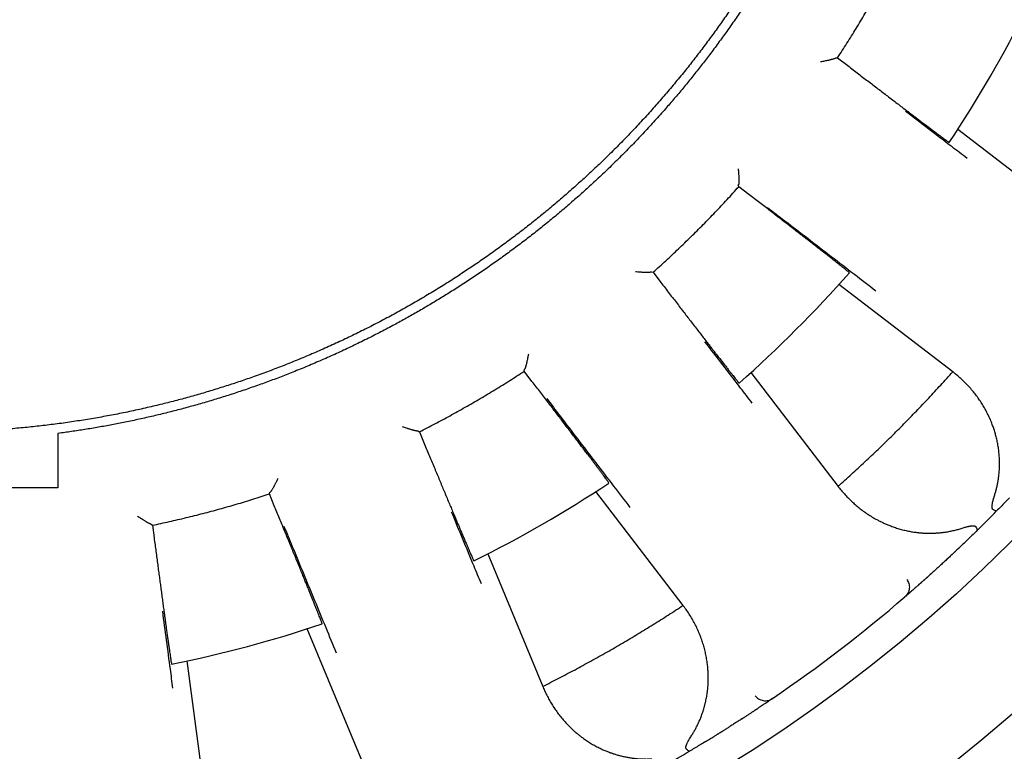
# Model space of a CAD drawing. Header units: millimetres. Extents: x 8 to 428, y 12 to 219.
# Tile 25 of 57: x 229 to 245, y 173 to 184. Entities that reach past the tile are written whole.
import ezdxf

# ---------------------------------------------------------------- set-up
doc = ezdxf.new("R2010")
doc.units = ezdxf.units.MM

msp = doc.modelspace()

# ---------------------------------------------------------------- linework, layer by layer
at = {"color": 7, "linetype": 'Continuous', "lineweight": 30}
for p, q in [((242.236, 183.635), (242.238, 183.637)), ((242.238, 183.637), (242.266, 183.638)), ((242.266, 183.638), (242.426, 183.516)), ((244.159, 182.513), (245.949, 181.139)), ((240.704, 181.638), (240.706, 181.641)), ((240.71, 181.611), (240.704, 181.638)), ((240.87, 181.488), (240.71, 181.611)), ((239.334, 180.268), (239.336, 180.27)), ((239.336, 180.27), (239.364, 180.264)), ((239.364, 180.264), (239.486, 180.105)), ((244.077, 178.7), (242.287, 180.073)), ((237.336, 178.708), (237.338, 178.736)), ((237.458, 178.549), (237.336, 178.708)), ((237.338, 178.736), (237.34, 178.738)), ((240.901, 178.687), (242.275, 176.897)), ((244.088, 178.691), (244.077, 178.7)), ((235.659, 177.768), (235.662, 177.769)), ((235.662, 177.769), (235.687, 177.756)), ((235.687, 177.756), (235.764, 177.57)), ((233.326, 176.778), (233.334, 176.805)), ((233.403, 176.592), (233.326, 176.778)), ((233.334, 176.805), (233.337, 176.806)), ((239.835, 175.025), (238.461, 176.815)), ((242.275, 176.897), (242.283, 176.886)), ((231.462, 176.304), (231.465, 176.304)), ((231.465, 176.304), (231.486, 176.285)), ((231.486, 176.285), (231.512, 176.086)), ((236.764, 175.835), (237.627, 173.75)), ((243.943, 175.709), (243.945, 175.711)), ((243.541, 175.347), (243.542, 175.348)), ((243.353, 175.183), (243.326, 175.16)), ((243.375, 175.202), (243.377, 175.203)), ((239.843, 175.014), (239.835, 175.025)), ((234.786, 172.573), (233.923, 174.658)), ((232.029, 174.151), (232.324, 171.914)), ((237.627, 173.75), (237.633, 173.737)), ((241.185, 173.522), (241.187, 173.523)), ((241.241, 173.56), (241.212, 173.54)), ((241.004, 173.4), (241.005, 173.401)), ((240.548, 173.105), (240.55, 173.106))]:
    msp.add_line(p, q, dxfattribs=at)
for radius in [26, 24]:
    msp.add_circle((228, 192.974), radius, dxfattribs=at)
for radius, start, end in [(19.25, 326.3481, 333.6519), (19.25, 311.3481, 318.6519), (19.25, 296.3481, 303.6519), (23.5, 314.4747, 315.5253), (23.5, 304.2948, 310.7052), (19.25, 281.3481, 288.6519), (23.5, 299.4747, 300.5253)]:
    msp.add_arc((228, 192.974), radius, start, end, dxfattribs=at)
for points, knots in [([(238.766, 203.74), (238.826, 203.68), (238.945, 203.559), (239.121, 203.374), (239.293, 203.186), (239.463, 202.996), (239.629, 202.802), (239.792, 202.606), (239.947, 202.413), (240.095, 202.223), (240.235, 202.036), (240.373, 201.847), (240.508, 201.656), (240.64, 201.463), (240.772, 201.262), (240.906, 201.053), (241.039, 200.836), (241.169, 200.617), (241.295, 200.395), (241.417, 200.171), (241.536, 199.946), (241.648, 199.724), (241.753, 199.508), (241.851, 199.296), (241.947, 199.082), (242.039, 198.868), (242.128, 198.651), (242.216, 198.427), (242.303, 198.195), (242.388, 197.955), (242.469, 197.713), (242.547, 197.47), (242.62, 197.226), (242.689, 196.981), (242.752, 196.741), (242.81, 196.507), (242.863, 196.279), (242.912, 196.051), (242.957, 195.822), (242.999, 195.592), (243.039, 195.354), (243.075, 195.109), (243.109, 194.856), (243.138, 194.603), (243.164, 194.349), (243.184, 194.095), (243.201, 193.841), (243.213, 193.593), (243.221, 193.353), (243.225, 193.119), (243.225, 192.885), (243.222, 192.651), (243.215, 192.418), (243.205, 192.177), (243.19, 191.93), (243.17, 191.676), (243.146, 191.422), (243.118, 191.168), (243.086, 190.915), (243.049, 190.663), (243.01, 190.418), (242.967, 190.181), (242.923, 189.952), (242.874, 189.723), (242.823, 189.495), (242.768, 189.268), (242.707, 189.035), (242.641, 188.796), (242.569, 188.552), (242.493, 188.308), (242.413, 188.066), (242.329, 187.825), (242.24, 187.586), (242.151, 187.355), (242.06, 187.132), (241.969, 186.917), (241.874, 186.703), (241.776, 186.491), (241.675, 186.28), (241.568, 186.065), (241.453, 185.845), (241.332, 185.621), (241.207, 185.398), (241.078, 185.178), (240.946, 184.96), (240.81, 184.745), (240.674, 184.537), (240.539, 184.338), (240.405, 184.146), (240.268, 183.957), (240.128, 183.77), (239.986, 183.585), (239.836, 183.396), (239.678, 183.205), (239.513, 183.011), (239.344, 182.819), (239.173, 182.631), (238.998, 182.445), (238.82, 182.262), (238.644, 182.088), (238.471, 181.921), (238.3, 181.761), (238.126, 181.605), (237.951, 181.45), (237.773, 181.299), (237.652, 181.2), (237.592, 181.151)], [0, 0, 0, 0, 0.01, 0.02, 0.03, 0.04, 0.05, 0.06, 0.0699999, 0.0791666, 0.0883333, 0.0975, 0.1066666, 0.1158333, 0.125, 0.135, 0.145, 0.155, 0.165, 0.175, 0.185, 0.1949999, 0.2041666, 0.2133333, 0.2225, 0.2316666, 0.2408333, 0.25, 0.26, 0.27, 0.28, 0.29, 0.3, 0.31, 0.3199999, 0.3291666, 0.3383333, 0.3475, 0.3566666, 0.3658333, 0.375, 0.385, 0.395, 0.405, 0.415, 0.425, 0.435, 0.4449999, 0.4541666, 0.4633333, 0.4725, 0.4816666, 0.4908333, 0.5, 0.51, 0.52, 0.53, 0.54, 0.55, 0.56, 0.5699999, 0.5791666, 0.5883333, 0.5975, 0.6066666, 0.6158333, 0.625, 0.635, 0.645, 0.655, 0.665, 0.675, 0.685, 0.6949999, 0.7041666, 0.7133333, 0.7225, 0.7316666, 0.7408333, 0.75, 0.76, 0.77, 0.78, 0.79, 0.8, 0.81, 0.8199999, 0.8291666, 0.8383333, 0.8475, 0.8566666, 0.8658333, 0.875, 0.885, 0.895, 0.905, 0.915, 0.925, 0.935, 0.9449999, 0.9541666, 0.9633333, 0.9725, 0.9816666, 0.9908333, 1, 1, 1, 1]), ([(243.375, 192.974), (243.375, 192.892), (243.374, 192.726), (243.368, 192.478), (243.358, 192.231), (243.344, 191.983), (243.326, 191.736), (243.304, 191.488), (243.278, 191.249), (243.25, 191.016), (243.22, 190.791), (243.186, 190.566), (243.148, 190.342), (243.108, 190.118), (243.064, 189.895), (243.017, 189.672), (242.966, 189.451), (242.913, 189.23), (242.856, 189.01), (242.795, 188.791), (242.733, 188.576), (242.669, 188.367), (242.603, 188.163), (242.535, 187.96), (242.464, 187.758), (242.386, 187.546), (242.3, 187.325), (242.207, 187.095), (242.111, 186.867), (242.01, 186.64), (241.906, 186.415), (241.799, 186.191), (241.691, 185.976), (241.582, 185.768), (241.474, 185.568), (241.363, 185.37), (241.249, 185.173), (241.133, 184.978), (241.013, 184.785), (240.89, 184.593), (240.765, 184.403), (240.637, 184.215), (240.506, 184.03), (240.372, 183.846), (240.239, 183.667), (240.105, 183.494), (239.972, 183.326), (239.836, 183.16), (239.698, 182.996), (239.55, 182.826), (239.393, 182.649), (239.225, 182.466), (239.054, 182.287), (238.88, 182.11), (238.703, 181.936), (238.524, 181.764), (238.347, 181.601), (238.172, 181.445), (238, 181.295), (237.827, 181.149), (237.651, 181.005), (237.473, 180.863), (237.293, 180.725), (237.11, 180.589), (236.926, 180.455), (236.74, 180.325), (236.552, 180.197), (236.362, 180.072), (236.174, 179.952), (235.988, 179.837), (235.804, 179.727), (235.619, 179.619), (235.432, 179.514), (235.234, 179.407), (235.024, 179.297), (234.802, 179.185), (234.579, 179.077), (234.354, 178.973), (234.127, 178.872), (233.899, 178.775), (233.675, 178.685), (233.457, 178.6), (233.244, 178.521), (233.03, 178.445), (232.814, 178.372), (232.598, 178.302), (232.38, 178.236), (232.162, 178.173), (231.943, 178.113), (231.722, 178.056), (231.501, 178.003), (231.28, 177.953), (231.061, 177.907), (230.847, 177.865), (230.636, 177.826), (230.424, 177.791), (230.212, 177.759), (230.071, 177.74), (230, 177.73)], [0, 0, 0, 0, 0.0112, 0.0224, 0.0336, 0.0448, 0.056, 0.0672, 0.0784, 0.088667, 0.098933, 0.1092, 0.119467, 0.129733, 0.14, 0.150267, 0.160533, 0.1708, 0.181067, 0.191333, 0.2016, 0.21128, 0.22096, 0.23064, 0.24032, 0.25, 0.2612, 0.2724, 0.2836, 0.2948, 0.306, 0.3172, 0.3284, 0.338667, 0.348933, 0.3592, 0.369467, 0.379733, 0.39, 0.400267, 0.410533, 0.4208, 0.431067, 0.441333, 0.4516, 0.46128, 0.47096, 0.48064, 0.49032, 0.5, 0.5112, 0.5224, 0.5336, 0.5448, 0.556, 0.5672, 0.5784, 0.588667, 0.598933, 0.6092, 0.619467, 0.629733, 0.64, 0.650267, 0.660533, 0.6708, 0.681067, 0.691333, 0.7016, 0.71128, 0.72096, 0.73064, 0.74032, 0.75, 0.7612, 0.7724, 0.7836, 0.7948, 0.806, 0.8172, 0.8284, 0.838667, 0.848933, 0.8592, 0.869467, 0.879733, 0.89, 0.900267, 0.910533, 0.9208, 0.931067, 0.941333, 0.9516, 0.96128, 0.97096, 0.98064, 0.99032, 1, 1, 1, 1]), ([(242.236, 183.635), (242.235, 183.634), (242.234, 183.632), (242.229, 183.629), (242.221, 183.626), (242.211, 183.622), (242.198, 183.618), (242.186, 183.614), (242.177, 183.612), (242.172, 183.61), (242.166, 183.609), (242.161, 183.607), (242.155, 183.606), (242.146, 183.604), (242.132, 183.6), (242.113, 183.596), (242.089, 183.591), (242.062, 183.585), (242.03, 183.579), (242.008, 183.575), (241.996, 183.573)], [0, 0, 0, 0, 0.053198, 0.108567, 0.166412, 0.227001, 0.298398, 0.373812, 0.394266, 0.415017, 0.436067, 0.457421, 0.479081, 0.501052, 0.559716, 0.628138, 0.706356, 0.794396, 0.892273, 1, 1, 1, 1]), ([(242.426, 183.516), (242.455, 183.494), (242.512, 183.45), (242.597, 183.384), (242.681, 183.32), (242.763, 183.258), (242.843, 183.197), (242.921, 183.137), (242.996, 183.08), (243.072, 183.022), (243.147, 182.964), (243.222, 182.907), (243.294, 182.853), (243.348, 182.811), (243.387, 182.782), (243.413, 182.763), (243.437, 182.744), (243.461, 182.726), (243.485, 182.708), (243.508, 182.69), (243.53, 182.674), (243.566, 182.646), (243.615, 182.609), (243.673, 182.565), (243.728, 182.524), (243.778, 182.487), (243.824, 182.452), (243.865, 182.421), (243.902, 182.394), (243.934, 182.37), (243.961, 182.35), (243.984, 182.334), (244.002, 182.321), (244.014, 182.313), (244.022, 182.308), (244.023, 182.307), (244.024, 182.307)], [0, 0, 0, 0, 0.03477, 0.069069, 0.102897, 0.136253, 0.169138, 0.201552, 0.233493, 0.264964, 0.29965, 0.333745, 0.367249, 0.400162, 0.412931, 0.42561, 0.438197, 0.450693, 0.463097, 0.475411, 0.487633, 0.499764, 0.535916, 0.572001, 0.608021, 0.643975, 0.679863, 0.715687, 0.751447, 0.787142, 0.822774, 0.858343, 0.89385, 0.929295, 0.964678, 1, 1, 1, 1]), ([(244.304, 182.056), (244.225, 182.116), (244.025, 182.269), (243.702, 182.516), (243.459, 182.703), (243.337, 182.796)], [0, 0, 0, 0, 0.244843, 0.622421, 1, 1, 1, 1]), ([(240.703, 181.889), (240.704, 181.88), (240.706, 181.862), (240.707, 181.837), (240.709, 181.814), (240.71, 181.793), (240.711, 181.773), (240.712, 181.76), (240.712, 181.751), (240.712, 181.748), (240.712, 181.745), (240.713, 181.741), (240.713, 181.738), (240.713, 181.735), (240.713, 181.726), (240.713, 181.713), (240.713, 181.695), (240.712, 181.68), (240.712, 181.668), (240.711, 181.657), (240.709, 181.649), (240.708, 181.644), (240.707, 181.642), (240.706, 181.641)], [0, 0, 0, 0, 0.081685, 0.157838, 0.228464, 0.293569, 0.359938, 0.419406, 0.431812, 0.44387, 0.455583, 0.466949, 0.47797, 0.488646, 0.498977, 0.572569, 0.642658, 0.709397, 0.772961, 0.833551, 0.891404, 0.946785, 1, 1, 1, 1]), ([(242.451, 180.257), (242.451, 180.258), (242.45, 180.259), (242.443, 180.265), (242.431, 180.275), (242.415, 180.289), (242.393, 180.307), (242.367, 180.328), (242.336, 180.352), (242.3, 180.38), (242.261, 180.412), (242.217, 180.446), (242.178, 180.476), (242.148, 180.5), (242.127, 180.516), (242.106, 180.533), (242.084, 180.55), (242.062, 180.568), (242.039, 180.586), (242.015, 180.604), (241.98, 180.631), (241.934, 180.667), (241.873, 180.715), (241.808, 180.765), (241.739, 180.818), (241.667, 180.874), (241.591, 180.933), (241.515, 180.992), (241.439, 181.05), (241.364, 181.108), (241.286, 181.168), (241.207, 181.229), (241.125, 181.292), (241.041, 181.356), (240.956, 181.422), (240.899, 181.466), (240.87, 181.488)], [0, 0, 0, 0, 0.035305, 0.070673, 0.106107, 0.141606, 0.17717, 0.212801, 0.248498, 0.283546, 0.31866, 0.353839, 0.389083, 0.402949, 0.416825, 0.430711, 0.444608, 0.458514, 0.472431, 0.486359, 0.500296, 0.531964, 0.56425, 0.597155, 0.63068, 0.664824, 0.699587, 0.734969, 0.766438, 0.798381, 0.830798, 0.86369, 0.897056, 0.930897, 0.965211, 1, 1, 1, 1]), ([(241.163, 181.286), (241.254, 181.216), (241.467, 181.052), (241.801, 180.795), (242.166, 180.514), (242.522, 180.24), (242.756, 180.06), (242.869, 179.973)], [0, 0, 0, 0, 0.1597151, 0.3735528, 0.5873906, 0.8012283, 1, 1, 1, 1]), ([(237.592, 181.151), (237.532, 181.102), (237.411, 181.005), (237.227, 180.863), (237.041, 180.724), (236.853, 180.587), (236.663, 180.453), (236.47, 180.323), (236.27, 180.19), (236.061, 180.057), (235.843, 179.924), (235.622, 179.794), (235.4, 179.668), (235.175, 179.545), (234.949, 179.427), (234.72, 179.312), (234.49, 179.201), (234.258, 179.094), (234.025, 178.992), (233.792, 178.894), (233.559, 178.8), (233.325, 178.71), (233.095, 178.626), (232.869, 178.548), (232.648, 178.476), (232.426, 178.406), (232.204, 178.341), (231.98, 178.278), (231.755, 178.219), (231.522, 178.162), (231.28, 178.106), (231.03, 178.053), (230.779, 178.004), (230.527, 177.96), (230.274, 177.92), (230.021, 177.883), (229.768, 177.852), (229.513, 177.824), (229.259, 177.801), (229.005, 177.782), (228.753, 177.767), (228.502, 177.757), (228.251, 177.751), (228.084, 177.75), (228, 177.749)], [0, 0, 0, 0, 0.0224, 0.0448001, 0.0672001, 0.0896001, 0.1120001, 0.1344002, 0.1568002, 0.1814402, 0.2060802, 0.2307202, 0.2553601, 0.2800001, 0.3046401, 0.3292801, 0.3539201, 0.37856, 0.4032, 0.4274, 0.4516, 0.4758, 0.5, 0.5224, 0.5448001, 0.5672001, 0.5896001, 0.6120001, 0.6344002, 0.6568002, 0.6814402, 0.7060802, 0.7307202, 0.7553601, 0.7800001, 0.8046401, 0.8292801, 0.8539201, 0.87856, 0.9032, 0.9274, 0.9516, 0.9758, 1, 1, 1, 1]), ([(239.334, 180.268), (239.333, 180.268), (239.331, 180.267), (239.325, 180.265), (239.317, 180.264), (239.306, 180.263), (239.293, 180.262), (239.28, 180.262), (239.27, 180.261), (239.265, 180.261), (239.26, 180.261), (239.254, 180.261), (239.248, 180.261), (239.239, 180.262), (239.225, 180.262), (239.204, 180.263), (239.18, 180.264), (239.152, 180.266), (239.12, 180.268), (239.098, 180.27), (239.086, 180.271)], [0, 0, 0, 0, 0.0531979, 0.1085668, 0.1664119, 0.2270011, 0.298398, 0.3738116, 0.3942663, 0.415017, 0.4360675, 0.4574211, 0.4790815, 0.5010517, 0.5597163, 0.6281383, 0.7063565, 0.7943959, 0.8922734, 1, 1, 1, 1]), ([(239.486, 180.105), (239.508, 180.076), (239.552, 180.018), (239.618, 179.933), (239.682, 179.849), (239.745, 179.768), (239.807, 179.688), (239.866, 179.611), (239.924, 179.536), (239.982, 179.46), (240.04, 179.385), (240.098, 179.31), (240.153, 179.239), (240.195, 179.185), (240.225, 179.146), (240.245, 179.121), (240.263, 179.097), (240.282, 179.073), (240.3, 179.05), (240.318, 179.027), (240.335, 179.005), (240.363, 178.969), (240.4, 178.921), (240.445, 178.863), (240.487, 178.81), (240.526, 178.76), (240.561, 178.715), (240.593, 178.675), (240.622, 178.639), (240.647, 178.608), (240.668, 178.581), (240.685, 178.56), (240.699, 178.543), (240.709, 178.531), (240.715, 178.524), (240.717, 178.524), (240.717, 178.523)], [0, 0, 0, 0, 0.034774, 0.069077, 0.102909, 0.136269, 0.169158, 0.201575, 0.23352, 0.264995, 0.299685, 0.333784, 0.367292, 0.400208, 0.412979, 0.425659, 0.438247, 0.450744, 0.46315, 0.475465, 0.487689, 0.499821, 0.535969, 0.57205, 0.608065, 0.644015, 0.6799, 0.715719, 0.751475, 0.787166, 0.822794, 0.858359, 0.893862, 0.929302, 0.964682, 1, 1, 1, 1]), ([(240.923, 178.208), (240.862, 178.286), (240.708, 178.487), (240.461, 178.808), (240.273, 179.052), (240.18, 179.173)], [0, 0, 0, 0, 0.244843, 0.622421, 1, 1, 1, 1]), ([(237.401, 178.979), (237.4, 178.97), (237.397, 178.952), (237.392, 178.928), (237.387, 178.905), (237.383, 178.884), (237.379, 178.865), (237.376, 178.852), (237.374, 178.844), (237.374, 178.84), (237.373, 178.837), (237.372, 178.834), (237.371, 178.831), (237.371, 178.828), (237.369, 178.819), (237.365, 178.806), (237.36, 178.789), (237.356, 178.775), (237.352, 178.763), (237.348, 178.753), (237.345, 178.746), (237.342, 178.741), (237.341, 178.739), (237.34, 178.738)], [0, 0, 0, 0, 0.081685, 0.157838, 0.228464, 0.293569, 0.359938, 0.419406, 0.431812, 0.44387, 0.455583, 0.466949, 0.47797, 0.488646, 0.498977, 0.572569, 0.642658, 0.709397, 0.772961, 0.833551, 0.891404, 0.946785, 1, 1, 1, 1]), ([(242.275, 176.897), (242.346, 176.961), (242.488, 177.088), (242.697, 177.282), (242.905, 177.478), (243.109, 177.678), (243.31, 177.879), (243.507, 178.081), (243.7, 178.285), (243.89, 178.491), (244.015, 178.63), (244.077, 178.7)], [0, 0, 0, 0, 0.112, 0.224, 0.336, 0.448, 0.56, 0.67, 0.78, 0.89, 1, 1, 1, 1]), ([(244.734, 176.748), (244.74, 176.766), (244.751, 176.802), (244.766, 176.856), (244.778, 176.911), (244.789, 176.967), (244.798, 177.023), (244.806, 177.086), (244.812, 177.156), (244.814, 177.214), (244.814, 177.253), (244.814, 177.273), (244.814, 177.293), (244.813, 177.313), (244.813, 177.333), (244.811, 177.372), (244.806, 177.431), (244.796, 177.507), (244.783, 177.583), (244.77, 177.644), (244.758, 177.691), (244.749, 177.724), (244.74, 177.757), (244.729, 177.791), (244.718, 177.823), (244.706, 177.856), (244.688, 177.904), (244.662, 177.966), (244.627, 178.04), (244.588, 178.113), (244.547, 178.184), (244.502, 178.253), (244.454, 178.32), (244.402, 178.386), (244.346, 178.451), (244.286, 178.516), (244.223, 178.577), (244.157, 178.636), (244.111, 178.673), (244.088, 178.691)], [0, 0, 0, 0, 0.021827, 0.04386, 0.066127, 0.088659, 0.11148, 0.135066, 0.166902, 0.19919, 0.20773, 0.216306, 0.224919, 0.23357, 0.242261, 0.250992, 0.284746, 0.318833, 0.353305, 0.38821, 0.404037, 0.419965, 0.435998, 0.452141, 0.468397, 0.484771, 0.501265, 0.540543, 0.580015, 0.619727, 0.659725, 0.700052, 0.74075, 0.780876, 0.824657, 0.868414, 0.912194, 0.956041, 1, 1, 1, 1]), ([(238.667, 176.95), (238.667, 176.951), (238.667, 176.952), (238.662, 176.96), (238.653, 176.973), (238.64, 176.99), (238.624, 177.013), (238.604, 177.04), (238.58, 177.072), (238.554, 177.108), (238.523, 177.149), (238.49, 177.194), (238.461, 177.233), (238.437, 177.263), (238.422, 177.284), (238.405, 177.306), (238.389, 177.328), (238.372, 177.351), (238.354, 177.374), (238.336, 177.398), (238.309, 177.433), (238.274, 177.48), (238.227, 177.542), (238.177, 177.607), (238.125, 177.676), (238.069, 177.749), (238.011, 177.825), (237.953, 177.902), (237.895, 177.978), (237.837, 178.053), (237.778, 178.131), (237.717, 178.211), (237.654, 178.293), (237.59, 178.377), (237.525, 178.462), (237.481, 178.52), (237.458, 178.549)], [0, 0, 0, 0, 0.0353003, 0.0706648, 0.1060939, 0.1415882, 0.1771482, 0.2127743, 0.2484671, 0.2835113, 0.3186204, 0.3537948, 0.3890349, 0.4028987, 0.4167728, 0.4306572, 0.4445518, 0.4584567, 0.4723719, 0.4862974, 0.5002333, 0.5319048, 0.5641951, 0.5971045, 0.6306331, 0.664781, 0.6995484, 0.7349353, 0.766408, 0.7983552, 0.8307768, 0.8636727, 0.8970431, 0.9308878, 0.9652068, 1, 1, 1, 1]), ([(237.689, 178.277), (237.759, 178.186), (237.922, 177.973), (238.178, 177.638), (238.458, 177.272), (238.731, 176.915), (238.911, 176.681), (238.997, 176.567)], [0, 0, 0, 0, 0.159715, 0.373553, 0.587391, 0.801228, 1, 1, 1, 1]), ([(230, 177.73), (230, 177.587), (230, 177.302), (230, 177.017), (230, 176.874)], [0, 0, 0, 0, 0.5, 1, 1, 1, 1]), ([(235.659, 177.768), (235.658, 177.768), (235.656, 177.767), (235.65, 177.767), (235.642, 177.768), (235.631, 177.77), (235.618, 177.772), (235.605, 177.775), (235.596, 177.778), (235.591, 177.779), (235.586, 177.78), (235.58, 177.782), (235.575, 177.783), (235.566, 177.786), (235.552, 177.79), (235.533, 177.796), (235.51, 177.804), (235.483, 177.812), (235.453, 177.823), (235.431, 177.831), (235.42, 177.835)], [0, 0, 0, 0, 0.053198, 0.108567, 0.166412, 0.227001, 0.298398, 0.373812, 0.394266, 0.415017, 0.436067, 0.457421, 0.479081, 0.501052, 0.559716, 0.628138, 0.706356, 0.794396, 0.892273, 1, 1, 1, 1]), ([(235.764, 177.57), (235.778, 177.537), (235.805, 177.47), (235.847, 177.37), (235.887, 177.273), (235.927, 177.178), (235.966, 177.085), (236.003, 176.995), (236.04, 176.907), (236.076, 176.82), (236.113, 176.732), (236.149, 176.645), (236.184, 176.562), (236.211, 176.499), (236.23, 176.453), (236.242, 176.424), (236.254, 176.396), (236.265, 176.368), (236.277, 176.341), (236.288, 176.314), (236.299, 176.289), (236.317, 176.247), (236.34, 176.191), (236.369, 176.123), (236.396, 176.061), (236.42, 176.003), (236.443, 175.95), (236.463, 175.903), (236.481, 175.861), (236.497, 175.824), (236.511, 175.793), (236.522, 175.768), (236.531, 175.748), (236.538, 175.734), (236.542, 175.725), (236.543, 175.725), (236.544, 175.724)], [0, 0, 0, 0, 0.0347734, 0.0690755, 0.1029062, 0.1362655, 0.1691532, 0.2015695, 0.2335143, 0.2649876, 0.299677, 0.3337751, 0.3672819, 0.4001975, 0.4129681, 0.4256474, 0.4382355, 0.4507324, 0.4631381, 0.4754526, 0.4876759, 0.499808, 0.5359567, 0.572039, 0.6080552, 0.6440059, 0.6798913, 0.715712, 0.7514683, 0.7871606, 0.8227896, 0.8583556, 0.8938591, 0.9293007, 0.9646808, 1, 1, 1, 1]), ([(233.459, 177.022), (233.455, 177.014), (233.447, 176.998), (233.436, 176.975), (233.426, 176.955), (233.417, 176.936), (233.408, 176.918), (233.401, 176.906), (233.398, 176.899), (233.396, 176.896), (233.394, 176.893), (233.393, 176.89), (233.391, 176.887), (233.39, 176.885), (233.386, 176.877), (233.379, 176.865), (233.37, 176.85), (233.362, 176.837), (233.355, 176.827), (233.349, 176.818), (233.344, 176.812), (233.34, 176.808), (233.338, 176.806), (233.337, 176.806)], [0, 0, 0, 0, 0.081685, 0.157838, 0.228464, 0.293569, 0.359938, 0.419406, 0.431812, 0.44387, 0.455583, 0.466949, 0.47797, 0.488646, 0.498977, 0.572569, 0.642658, 0.709397, 0.772961, 0.833551, 0.891404, 0.946785, 1, 1, 1, 1]), ([(242.283, 176.886), (242.3, 176.865), (242.333, 176.823), (242.386, 176.763), (242.442, 176.705), (242.499, 176.65), (242.559, 176.596), (242.622, 176.545), (242.688, 176.496), (242.758, 176.448), (242.829, 176.404), (242.887, 176.372), (242.929, 176.35), (242.955, 176.338), (242.98, 176.326), (243.006, 176.314), (243.033, 176.302), (243.059, 176.291), (243.101, 176.275), (243.158, 176.254), (243.231, 176.23), (243.306, 176.21), (243.378, 176.194), (243.447, 176.181), (243.498, 176.174), (243.532, 176.17), (243.55, 176.168), (243.568, 176.167), (243.585, 176.165), (243.603, 176.164), (243.634, 176.162), (243.679, 176.16), (243.737, 176.16), (243.795, 176.162), (243.853, 176.165), (243.911, 176.171), (243.971, 176.179), (244.033, 176.19), (244.098, 176.204), (244.163, 176.22), (244.205, 176.233), (244.227, 176.24)], [0, 0, 0, 0, 0.0399651, 0.0798389, 0.1196539, 0.1594438, 0.1992428, 0.239086, 0.2796833, 0.3212573, 0.3624689, 0.4033646, 0.4170735, 0.430754, 0.444408, 0.4580373, 0.4716439, 0.4852298, 0.498797, 0.5353125, 0.5712565, 0.6066721, 0.6416041, 0.6719823, 0.7020559, 0.7098867, 0.7176995, 0.7254952, 0.7332742, 0.7410372, 0.748785, 0.7739417, 0.7987808, 0.8233274, 0.8476074, 0.8716477, 0.8949693, 0.9217562, 0.9481597, 0.9742253, 1, 1, 1, 1]), ([(244.71, 176.535), (244.709, 176.536), (244.705, 176.539), (244.702, 176.546), (244.699, 176.554), (244.697, 176.562), (244.696, 176.571), (244.696, 176.581), (244.697, 176.591), (244.698, 176.602), (244.7, 176.617), (244.703, 176.636), (244.709, 176.66), (244.716, 176.687), (244.724, 176.716), (244.731, 176.737), (244.734, 176.748)], [0, 0, 0, 0, 0.036931, 0.0762525, 0.1189217, 0.1656889, 0.206446, 0.2504159, 0.2977767, 0.34867, 0.4032094, 0.4993543, 0.6069565, 0.7261894, 0.8571749, 1, 1, 1, 1]), ([(244.97, 176.718), (244.966, 176.714), (244.942, 176.689), (244.897, 176.642), (244.834, 176.577), (244.79, 176.533), (244.769, 176.51)], [0, 0, 0, 0, 0.056939, 0.369929, 0.684082, 1, 1, 1, 1]), ([(234.156, 174.735), (234.157, 174.736), (234.157, 174.737), (234.154, 174.746), (234.148, 174.761), (234.141, 174.781), (234.131, 174.807), (234.119, 174.839), (234.104, 174.876), (234.088, 174.918), (234.069, 174.964), (234.048, 175.016), (234.03, 175.062), (234.016, 175.097), (234.006, 175.122), (233.996, 175.147), (233.985, 175.172), (233.974, 175.199), (233.963, 175.226), (233.952, 175.254), (233.936, 175.294), (233.913, 175.349), (233.884, 175.421), (233.853, 175.497), (233.82, 175.577), (233.786, 175.662), (233.749, 175.75), (233.713, 175.84), (233.676, 175.928), (233.64, 176.016), (233.603, 176.106), (233.565, 176.199), (233.525, 176.295), (233.485, 176.392), (233.444, 176.492), (233.416, 176.559), (233.403, 176.592)], [0, 0, 0, 0, 0.035301, 0.070667, 0.106097, 0.141593, 0.177154, 0.212781, 0.248475, 0.283521, 0.318631, 0.353806, 0.389048, 0.402912, 0.416786, 0.430671, 0.444566, 0.458472, 0.472387, 0.486313, 0.50025, 0.53192, 0.56421, 0.597118, 0.630645, 0.664792, 0.699558, 0.734944, 0.766416, 0.798362, 0.830782, 0.863677, 0.897047, 0.93089, 0.965208, 1, 1, 1, 1]), ([(236.661, 175.366), (236.622, 175.458), (236.525, 175.691), (236.37, 176.066), (236.252, 176.349), (236.193, 176.491)], [0, 0, 0, 0, 0.244843, 0.622421, 1, 1, 1, 1]), ([(244.769, 176.51), (244.767, 176.51), (244.763, 176.508), (244.75, 176.512), (244.733, 176.521), (244.718, 176.53), (244.71, 176.535)], [0, 0, 0, 0, 0.247633, 0.500007, 0.752377, 1, 1, 1, 1]), ([(231.462, 176.304), (231.461, 176.304), (231.459, 176.304), (231.453, 176.305), (231.446, 176.308), (231.436, 176.313), (231.423, 176.319), (231.412, 176.325), (231.404, 176.329), (231.399, 176.332), (231.395, 176.335), (231.39, 176.338), (231.385, 176.341), (231.377, 176.345), (231.365, 176.353), (231.348, 176.364), (231.327, 176.377), (231.304, 176.392), (231.277, 176.41), (231.259, 176.423), (231.249, 176.43)], [0, 0, 0, 0, 0.053198, 0.108567, 0.166412, 0.227001, 0.298398, 0.373812, 0.394266, 0.415017, 0.436067, 0.457421, 0.479081, 0.501052, 0.559716, 0.628138, 0.706356, 0.794396, 0.892273, 1, 1, 1, 1]), ([(233.555, 176.27), (233.599, 176.164), (233.701, 175.916), (233.862, 175.526), (234.038, 175.1), (234.209, 174.685), (234.322, 174.412), (234.376, 174.28)], [0, 0, 0, 0, 0.159715, 0.373553, 0.587391, 0.801228, 1, 1, 1, 1]), ([(244.464, 176.206), (244.442, 176.184), (244.397, 176.141), (244.332, 176.077), (244.268, 176.016), (244.205, 175.955), (244.144, 175.897), (244.083, 175.84), (244.025, 175.785), (243.967, 175.732), (243.912, 175.681), (243.859, 175.633), (243.809, 175.586), (243.76, 175.542), (243.713, 175.5), (243.669, 175.461), (243.627, 175.423), (243.588, 175.389), (243.552, 175.357), (243.519, 175.327), (243.488, 175.3), (243.461, 175.276), (243.44, 175.258), (243.429, 175.249), (243.425, 175.246)], [0, 0, 0, 0, 0.047025, 0.093792, 0.14039, 0.186908, 0.23344, 0.280074, 0.326902, 0.373595, 0.420042, 0.466333, 0.512558, 0.558808, 0.605177, 0.651753, 0.698408, 0.744822, 0.791086, 0.837293, 0.883536, 0.929908, 0.9765, 1, 1, 1, 1]), ([(244.227, 176.24), (244.236, 176.243), (244.256, 176.249), (244.283, 176.257), (244.303, 176.263), (244.317, 176.266), (244.326, 176.268), (244.334, 176.27), (244.342, 176.272), (244.35, 176.273), (244.362, 176.275), (244.377, 176.277), (244.395, 176.278), (244.409, 176.278), (244.42, 176.276), (244.428, 176.273), (244.435, 176.269), (244.438, 176.266), (244.44, 176.264)], [0, 0, 0, 0, 0.131925, 0.252999, 0.36328, 0.403669, 0.442411, 0.479512, 0.51498, 0.548826, 0.58106, 0.674241, 0.756785, 0.829363, 0.877857, 0.921894, 0.962266, 1, 1, 1, 1]), ([(244.464, 176.206), (244.465, 176.206), (244.466, 176.208), (244.466, 176.212), (244.465, 176.218), (244.463, 176.224), (244.46, 176.232), (244.455, 176.242), (244.448, 176.252), (244.443, 176.26), (244.44, 176.264)], [0, 0, 0, 0, 0.115351, 0.234337, 0.356614, 0.481757, 0.609264, 0.738563, 0.869029, 1, 1, 1, 1]), ([(231.512, 176.086), (231.517, 176.05), (231.527, 175.978), (231.541, 175.871), (231.555, 175.767), (231.568, 175.664), (231.582, 175.565), (231.595, 175.468), (231.607, 175.374), (231.62, 175.28), (231.633, 175.186), (231.645, 175.092), (231.657, 175.003), (231.667, 174.935), (231.673, 174.886), (231.678, 174.855), (231.682, 174.824), (231.686, 174.795), (231.69, 174.765), (231.694, 174.737), (231.698, 174.709), (231.704, 174.664), (231.712, 174.604), (231.722, 174.531), (231.732, 174.464), (231.741, 174.402), (231.749, 174.345), (231.756, 174.294), (231.763, 174.249), (231.769, 174.209), (231.774, 174.176), (231.778, 174.148), (231.782, 174.127), (231.785, 174.112), (231.787, 174.102), (231.787, 174.101), (231.788, 174.101)], [0, 0, 0, 0, 0.034773, 0.069074, 0.102904, 0.136263, 0.16915, 0.201565, 0.233509, 0.264982, 0.299671, 0.333768, 0.367274, 0.400189, 0.412959, 0.425638, 0.438226, 0.450723, 0.463128, 0.475443, 0.487666, 0.499798, 0.535947, 0.57203, 0.608047, 0.643999, 0.679885, 0.715706, 0.751463, 0.787156, 0.822786, 0.858353, 0.893857, 0.929299, 0.96468, 1, 1, 1, 1]), ([(243.945, 175.711), (243.95, 175.716), (243.96, 175.725), (243.975, 175.739), (243.989, 175.752), (244.002, 175.764), (244.013, 175.775), (244.022, 175.784), (244.031, 175.792), (244.04, 175.8), (244.051, 175.81), (244.061, 175.82), (244.073, 175.831), (244.087, 175.844), (244.103, 175.859), (244.12, 175.875), (244.14, 175.893), (244.16, 175.913), (244.183, 175.935), (244.208, 175.958), (244.234, 175.983), (244.252, 176.001), (244.262, 176.01)], [0, 0, 0, 0, 0.044787, 0.092743, 0.138518, 0.181882, 0.219352, 0.250062, 0.274536, 0.306801, 0.339042, 0.372466, 0.410704, 0.454777, 0.504041, 0.558567, 0.618768, 0.684734, 0.755152, 0.831165, 0.91278, 1, 1, 1, 1]), ([(243.542, 175.348), (243.545, 175.351), (243.553, 175.358), (243.563, 175.366), (243.574, 175.377), (243.587, 175.387), (243.6, 175.399), (243.613, 175.411), (243.627, 175.424), (243.646, 175.44), (243.667, 175.459), (243.691, 175.48), (243.71, 175.497), (243.723, 175.51), (243.732, 175.517), (243.74, 175.525), (243.748, 175.532), (243.753, 175.537), (243.757, 175.54), (243.758, 175.541), (243.758, 175.541), (243.758, 175.541)], [0, 0, 0, 0, 0.045257, 0.099684, 0.161061, 0.23076, 0.291376, 0.357154, 0.428112, 0.503456, 0.613836, 0.71738, 0.81407, 0.84854, 0.882026, 0.914525, 0.945003, 0.969459, 0.987909, 0.995185, 1, 1, 1, 1]), ([(243.354, 175.433), (243.361, 175.423), (243.375, 175.403), (243.388, 175.368), (243.396, 175.33), (243.396, 175.291), (243.388, 175.252), (243.373, 175.216), (243.352, 175.185), (243.334, 175.168), (243.326, 175.16)], [0, 0, 0, 0, 0.117113, 0.240732, 0.369104, 0.499992, 0.630881, 0.759256, 0.88288, 1, 1, 1, 1]), ([(243.377, 175.203), (243.378, 175.205), (243.381, 175.207), (243.386, 175.212), (243.392, 175.217), (243.398, 175.222), (243.404, 175.227), (243.41, 175.233), (243.418, 175.239), (243.423, 175.244), (243.426, 175.246)], [0, 0, 0, 0, 0.083803, 0.198447, 0.315469, 0.435036, 0.563215, 0.701291, 0.85157, 1, 1, 1, 1]), ([(243.377, 175.203), (243.374, 175.201), (243.367, 175.195), (243.36, 175.189), (243.354, 175.184), (243.353, 175.183), (243.353, 175.183)], [0, 0, 0, 0, 0.175504, 0.449233, 0.723883, 1, 1, 1, 1]), ([(231.808, 173.725), (231.795, 173.823), (231.762, 174.073), (231.708, 174.476), (231.668, 174.78), (231.647, 174.932)], [0, 0, 0, 0, 0.244843, 0.622421, 1, 1, 1, 1]), ([(237.627, 173.75), (237.712, 173.793), (237.882, 173.879), (238.135, 174.012), (238.386, 174.149), (238.635, 174.288), (238.881, 174.43), (239.124, 174.575), (239.363, 174.722), (239.6, 174.871), (239.757, 174.974), (239.835, 175.025)], [0, 0, 0, 0, 0.112, 0.224, 0.336, 0.448, 0.56, 0.67, 0.78, 0.89, 1, 1, 1, 1]), ([(239.964, 172.97), (239.974, 172.985), (239.995, 173.018), (240.023, 173.066), (240.049, 173.116), (240.074, 173.167), (240.097, 173.219), (240.121, 173.278), (240.145, 173.344), (240.162, 173.399), (240.172, 173.436), (240.177, 173.456), (240.182, 173.475), (240.187, 173.495), (240.191, 173.515), (240.2, 173.553), (240.21, 173.61), (240.221, 173.687), (240.228, 173.763), (240.231, 173.826), (240.232, 173.874), (240.232, 173.909), (240.231, 173.943), (240.229, 173.978), (240.227, 174.013), (240.224, 174.048), (240.219, 174.098), (240.21, 174.165), (240.195, 174.246), (240.177, 174.326), (240.155, 174.405), (240.129, 174.484), (240.1, 174.561), (240.068, 174.638), (240.031, 174.716), (239.989, 174.793), (239.944, 174.869), (239.896, 174.943), (239.861, 174.99), (239.843, 175.014)], [0, 0, 0, 0, 0.021827, 0.04386, 0.066127, 0.088659, 0.11148, 0.135066, 0.166902, 0.19919, 0.20773, 0.216306, 0.224919, 0.23357, 0.242261, 0.250992, 0.284746, 0.318833, 0.353305, 0.38821, 0.404037, 0.419965, 0.435998, 0.452141, 0.468397, 0.484771, 0.501265, 0.540543, 0.580015, 0.619727, 0.659725, 0.700052, 0.74075, 0.780876, 0.824657, 0.868414, 0.912194, 0.956041, 1, 1, 1, 1]), ([(237.633, 173.737), (237.643, 173.713), (237.665, 173.664), (237.7, 173.592), (237.739, 173.522), (237.78, 173.453), (237.824, 173.386), (237.872, 173.32), (237.923, 173.256), (237.977, 173.192), (238.035, 173.131), (238.083, 173.085), (238.118, 173.053), (238.139, 173.034), (238.161, 173.016), (238.183, 172.998), (238.205, 172.98), (238.228, 172.962), (238.264, 172.935), (238.314, 172.9), (238.379, 172.858), (238.445, 172.82), (238.511, 172.785), (238.574, 172.755), (238.622, 172.735), (238.654, 172.723), (238.67, 172.716), (238.687, 172.71), (238.704, 172.704), (238.72, 172.698), (238.75, 172.688), (238.793, 172.675), (238.849, 172.66), (238.905, 172.647), (238.962, 172.635), (239.02, 172.626), (239.08, 172.618), (239.143, 172.612), (239.209, 172.609), (239.276, 172.608), (239.32, 172.61), (239.342, 172.61)], [0, 0, 0, 0, 0.039965, 0.079839, 0.119654, 0.159444, 0.199243, 0.239086, 0.279683, 0.321257, 0.362469, 0.403365, 0.417074, 0.430754, 0.444408, 0.458037, 0.471644, 0.48523, 0.498797, 0.535312, 0.571257, 0.606672, 0.641604, 0.671982, 0.702056, 0.709887, 0.7177, 0.725495, 0.733274, 0.741037, 0.748785, 0.773942, 0.798781, 0.823327, 0.847607, 0.871648, 0.894969, 0.921756, 0.94816, 0.974225, 1, 1, 1, 1]), ([(240.97, 173.603), (240.977, 173.594), (240.993, 173.576), (241.023, 173.554), (241.058, 173.536), (241.097, 173.526), (241.136, 173.524), (241.175, 173.529), (241.21, 173.541), (241.231, 173.554), (241.241, 173.56)], [0, 0, 0, 0, 0.11712, 0.240744, 0.369119, 0.500008, 0.630896, 0.759267, 0.882887, 1, 1, 1, 1]), ([(241.131, 173.485), (241.133, 173.486), (241.137, 173.489), (241.143, 173.493), (241.148, 173.497), (241.153, 173.5), (241.157, 173.503), (241.161, 173.506), (241.165, 173.508), (241.17, 173.512), (241.176, 173.515), (241.181, 173.519), (241.184, 173.521), (241.185, 173.522)], [0, 0, 0, 0, 0.08737, 0.202336, 0.303877, 0.392077, 0.466998, 0.534829, 0.613064, 0.702786, 0.804013, 0.916772, 1, 1, 1, 1]), ([(241.212, 173.54), (241.211, 173.54), (241.21, 173.539), (241.204, 173.535), (241.196, 173.529), (241.188, 173.524), (241.185, 173.522)], [0, 0, 0, 0, 0.273352, 0.545274, 0.816306, 1, 1, 1, 1]), ([(240.761, 173.241), (240.761, 173.241), (240.761, 173.241), (240.762, 173.242), (240.765, 173.244), (240.77, 173.247), (240.777, 173.251), (240.785, 173.257), (240.797, 173.264), (240.811, 173.274), (240.829, 173.285), (240.849, 173.298), (240.87, 173.312), (240.89, 173.325), (240.908, 173.337), (240.925, 173.348), (240.94, 173.358), (240.953, 173.367), (240.965, 173.375), (240.976, 173.382), (240.985, 173.388), (240.994, 173.394), (241.001, 173.398), (241.004, 173.4)], [0, 0, 0, 0, 0.004813, 0.012086, 0.026786, 0.04544, 0.068345, 0.099128, 0.130894, 0.189903, 0.251823, 0.329291, 0.410799, 0.496364, 0.573013, 0.645087, 0.711794, 0.773152, 0.829174, 0.879012, 0.923842, 0.965498, 1, 1, 1, 1]), ([(241.132, 173.486), (241.128, 173.483), (241.117, 173.475), (241.094, 173.46), (241.063, 173.44), (241.033, 173.42), (241.012, 173.406), (241.004, 173.4)], [0, 0, 0, 0, 0.116358, 0.357165, 0.59687, 0.835947, 1, 1, 1, 1]), ([(240.763, 173.242), (240.761, 173.241), (240.743, 173.229), (240.704, 173.204), (240.646, 173.167), (240.594, 173.134), (240.561, 173.113), (240.548, 173.105)], [0, 0, 0, 0, 0.020257, 0.293166, 0.565967, 0.839199, 1, 1, 1, 1]), ([(240.178, 172.876), (240.202, 172.891), (240.251, 172.92), (240.307, 172.955), (240.345, 172.978), (240.365, 172.991), (240.383, 173.002), (240.398, 173.011), (240.41, 173.019), (240.419, 173.024), (240.427, 173.029), (240.434, 173.034), (240.442, 173.038), (240.449, 173.043), (240.458, 173.048), (240.468, 173.055), (240.481, 173.063), (240.496, 173.072), (240.513, 173.083), (240.53, 173.094), (240.542, 173.101), (240.548, 173.105)], [0, 0, 0, 0, 0.1926009, 0.3835767, 0.4427904, 0.4969242, 0.5449667, 0.5869251, 0.6228079, 0.6447236, 0.6639597, 0.6838926, 0.7052355, 0.7268938, 0.7495728, 0.7776682, 0.815259, 0.8591336, 0.9056348, 0.9543901, 1, 1, 1, 1]), ([(239.886, 172.77), (239.885, 172.772), (239.882, 172.776), (239.88, 172.783), (239.88, 172.791), (239.88, 172.8), (239.882, 172.809), (239.884, 172.818), (239.887, 172.828), (239.891, 172.838), (239.897, 172.852), (239.905, 172.87), (239.917, 172.891), (239.931, 172.916), (239.947, 172.942), (239.958, 172.96), (239.964, 172.97)], [0, 0, 0, 0, 0.036931, 0.076253, 0.118922, 0.165689, 0.206446, 0.250416, 0.297777, 0.34867, 0.403209, 0.499354, 0.606956, 0.726189, 0.857175, 1, 1, 1, 1]), ([(239.936, 172.731), (239.934, 172.731), (239.93, 172.73), (239.919, 172.738), (239.904, 172.75), (239.892, 172.763), (239.886, 172.77)], [0, 0, 0, 0, 0.247633, 0.500007, 0.752377, 1, 1, 1, 1]), ([(240.184, 172.88), (240.179, 172.877), (240.15, 172.859), (240.094, 172.825), (240.016, 172.779), (239.963, 172.747), (239.936, 172.731)], [0, 0, 0, 0, 0.0569391, 0.369929, 0.6840822, 1, 1, 1, 1])]:
    msp.add_open_spline(points, degree=3, knots=knots, dxfattribs=at)
for points in [[(242.266, 183.638), (242.316, 183.714), (242.414, 183.867), (242.558, 184.098), (242.698, 184.332), (242.834, 184.567), (242.966, 184.805), (243.095, 185.045), (243.177, 185.207), (243.219, 185.287)], [(239.364, 180.264), (239.431, 180.325), (239.566, 180.446), (239.764, 180.633), (239.96, 180.822), (240.152, 181.015), (240.342, 181.21), (240.528, 181.408), (240.65, 181.543), (240.71, 181.611)], [(235.687, 177.756), (235.768, 177.797), (235.929, 177.88), (236.169, 178.008), (236.407, 178.141), (236.643, 178.277), (236.876, 178.417), (237.108, 178.56), (237.26, 178.659), (237.336, 178.708)], [(230, 176.874), (229.833, 176.874), (229.5, 176.874), (229, 176.874), (228.5, 176.874), (228.167, 176.874), (228, 176.874)], [(231.486, 176.285), (231.575, 176.304), (231.752, 176.342), (232.017, 176.404), (232.281, 176.47), (232.544, 176.541), (232.806, 176.615), (233.067, 176.694), (233.239, 176.75), (233.326, 176.778)]]:
    msp.add_open_spline(points, degree=3, dxfattribs=at)

doc.saveas('drawing.dxf')
